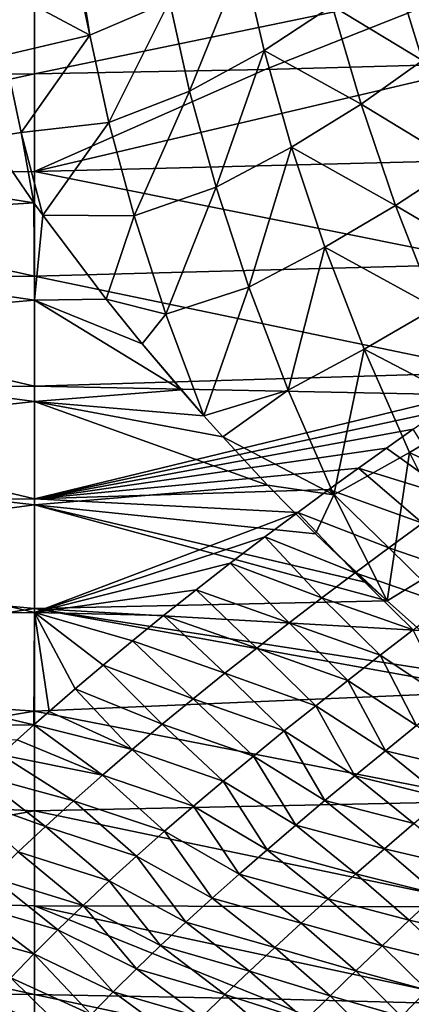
# Model space of a CAD drawing. Header units: metres. Extents: x -109 to 109, y -67 to 73.
# Tile 224 of 253: x 60.59 to 66.23, y -6.79 to 7.43. Entities that reach past the tile are written whole.
import ezdxf

# ---------------------------------------------------------------- set-up
doc = ezdxf.new("R2010")
doc.units = ezdxf.units.M
doc.layers.add('solid_508035_K244200000C76', color=7, linetype='CONTINUOUS')

msp = doc.modelspace()

# ---------------------------------------------------------------- linework, layer by layer
at = {"layer": 'solid_508035_K244200000C76'}
for points in [[(60.215309, 7.946935, -8.552118), (61.355671, 8.34289, -8.60598), (61.595345, 7.206249, -9.455384)], [(61.355671, 8.34289, -8.60598), (61.413639, 8.366458, -8.61257), (61.595345, 7.206249, -9.455384)], [(61.595345, 7.206249, -9.455384), (61.413639, 8.366458, -8.61257), (62.744209, 7.698425, -9.660463)], [(63.036392, 6.396004, -10.36611), (62.744209, 7.698425, -9.660463), (63.80397, 8.307464, -10.008167)], [(63.036392, 6.396004, -10.36611), (63.80397, 8.307464, -10.008167), (64.113144, 6.984331, -10.695881)], [(65.090393, 7.62776, -11.192497), (64.113144, 6.984331, -10.695881), (63.80397, 8.307464, -10.008167)], [(65.944534, 8.305852, -11.845408), (66.396629, 6.840789, -12.372779), (65.090393, 7.62776, -11.192497)], [(65.944534, 8.305852, -11.845408), (66.910172, 8.175678, -12.945161), (66.396629, 6.840789, -12.372779)], [(67.445389, 8.026327, 8.722129), (60.799244, 6.646678, 9.49244), (64.126518, 6.710084, 9.582994)], [(67.445389, 8.026327, 8.722129), (60.799244, 7.859482, 8.515473), (60.799244, 6.646678, 9.49244)], [(67.445389, 8.026327, 8.722129), (64.126518, 6.710084, 9.582994), (67.445389, 6.798695, 9.709542)], [(60.799244, 7.859482, 8.515473), (54.161694, 7.869631, 8.385637), (54.161694, 6.596129, 9.420249)], [(60.799244, 7.859482, 8.515473), (54.161694, 6.596129, 9.420249), (60.799244, 6.646678, 9.49244)], [(60.372509, 6.918255, -9.343268), (60.215309, 7.946935, -8.552118), (61.595345, 7.206249, -9.455384)], [(61.871098, 5.943659, -10.178192), (61.595345, 7.206249, -9.455384), (62.744209, 7.698425, -9.660463)], [(61.871098, 5.943659, -10.178192), (62.744209, 7.698425, -9.660463), (63.036392, 6.396004, -10.36611)], [(65.090393, 7.62776, -11.192497), (65.50769, 6.20701, -11.7218), (64.113144, 6.984331, -10.695881)], [(66.396629, 6.840789, -12.372779), (65.50769, 6.20701, -11.7218), (65.090393, 7.62776, -11.192497)], [(60.607719, 5.801299, -10.040759), (60.372509, 6.918255, -9.343268), (61.595345, 7.206249, -9.455384)], [(60.607719, 5.801299, -10.040759), (61.595345, 7.206249, -9.455384), (61.871098, 5.943659, -10.178192)], [(63.417824, 5.012753, -10.931798), (63.036392, 6.396004, -10.36611), (64.113144, 6.984331, -10.695881)], [(63.417824, 5.012753, -10.931798), (64.113144, 6.984331, -10.695881), (64.507004, 5.590264, -11.238173)], [(65.50769, 6.20701, -11.7218), (64.507004, 5.590264, -11.238173), (64.113144, 6.984331, -10.695881)], [(60.607719, 5.801299, -10.040759), (60.141708, 5.728292, -10.054204), (60.372509, 6.918255, -9.343268)], [(66.396629, 6.840789, -12.372779), (66.92421, 5.347838, -12.738981), (65.50769, 6.20701, -11.7218)], [(60.799244, 5.238907, 10.336276), (67.445389, 5.402916, 10.550164), (67.445389, 6.798695, 9.709542)], [(64.126518, 6.710084, 9.582994), (60.799244, 5.238907, 10.336276), (67.445389, 6.798695, 9.709542)], [(64.126518, 6.710084, 9.582994), (60.799244, 6.646678, 9.49244), (60.799244, 5.238907, 10.336276)], [(60.799244, 6.646678, 9.49244), (54.161694, 6.596129, 9.420249), (54.161694, 5.188349, 10.263091)], [(60.799244, 6.646678, 9.49244), (54.161694, 5.188349, 10.263091), (60.799244, 5.238907, 10.336276)], [(62.236366, 4.594199, -10.770695), (61.871098, 5.943659, -10.178192), (63.036392, 6.396004, -10.36611)], [(62.236366, 4.594199, -10.770695), (63.036392, 6.396004, -10.36611), (63.417824, 5.012753, -10.931798)], [(65.50769, 6.20701, -11.7218), (66.005409, 4.747212, -12.098112), (64.507004, 5.590264, -11.238173)], [(66.92421, 5.347838, -12.738981), (66.005409, 4.747212, -12.098112), (65.50769, 6.20701, -11.7218)], [(60.607719, 5.801299, -10.040759), (61.871098, 5.943659, -10.178192), (60.917408, 4.606345, -10.636716)], [(62.236366, 4.594199, -10.770695), (60.917408, 4.606345, -10.636716), (61.871098, 5.943659, -10.178192)], [(60.790268, 4.783675, -10.554416), (54.161694, 4.358681, -10.641988), (54.161694, 5.828828, -9.913363)], [(60.141708, 5.728292, -10.054204), (60.790268, 4.783675, -10.554416), (54.161694, 5.828828, -9.913363)], [(60.607719, 5.801299, -10.040759), (60.790268, 4.783675, -10.554416), (60.141708, 5.728292, -10.054204)], [(60.607719, 5.801299, -10.040759), (60.917408, 4.606345, -10.636716), (60.790268, 4.783675, -10.554416)], [(63.890747, 3.568434, -11.3526), (63.417824, 5.012753, -10.931798), (64.507004, 5.590264, -11.238173)], [(63.890747, 3.568434, -11.3526), (64.507004, 5.590264, -11.238173), (64.986763, 4.145965, -11.632791)], [(66.005409, 4.747212, -12.098112), (64.986763, 4.145965, -11.632791), (64.507004, 5.590264, -11.238173)], [(60.799244, 5.238907, 10.336276), (67.445389, 3.905045, 11.191429), (67.445389, 5.402916, 10.550164)], [(66.92421, 5.347838, -12.738981), (67.525284, 3.848511, -12.949598), (66.005409, 4.747212, -12.098112)], [(60.799244, 5.238907, 10.336276), (54.161694, 5.188349, 10.263091), (60.799244, 3.726039, 10.972756)], [(60.799244, 3.726039, 10.972756), (54.161694, 5.188349, 10.263091), (54.161694, 3.674949, 10.897007)], [(60.799244, 5.238907, 10.336276), (60.799244, 3.726039, 10.972756), (67.445389, 3.905045, 11.191429)], [(62.693546, 3.175586, -11.225961), (62.236366, 4.594199, -10.770695), (63.417824, 5.012753, -10.931798)], [(62.693546, 3.175586, -11.225961), (63.417824, 5.012753, -10.931798), (63.890747, 3.568434, -11.3526)], [(60.790268, 4.783675, -10.554416), (60.799244, 3.377744, -11.084927), (54.161694, 4.358681, -10.641988)], [(60.917408, 4.606345, -10.636716), (60.799244, 3.377744, -11.084927), (60.790268, 4.783675, -10.554416)], [(66.005409, 4.747212, -12.098112), (66.582962, 3.268422, -12.324152), (64.986763, 4.145965, -11.632791)], [(67.525284, 3.848511, -12.949598), (66.582962, 3.268422, -12.324152), (66.005409, 4.747212, -12.098112)], [(60.917408, 4.606345, -10.636716), (61.83445, 3.391303, -11.11178), (60.799244, 3.377744, -11.084927)], [(62.236366, 4.594199, -10.770695), (61.83445, 3.391303, -11.11178), (60.917408, 4.606345, -10.636716)], [(62.693546, 3.175586, -11.225961), (61.83445, 3.391303, -11.11178), (62.236366, 4.594199, -10.770695)], [(60.799244, 3.377744, -11.084927), (54.161694, 2.799803, -11.153973), (54.161694, 4.358681, -10.641988)], [(64.456871, 2.081403, -11.626252), (63.890747, 3.568434, -11.3526), (64.986763, 4.145965, -11.632791)], [(64.456871, 2.081403, -11.626252), (64.986763, 4.145965, -11.632791), (65.553085, 2.670446, -11.879815)], [(66.582962, 3.268422, -12.324152), (65.553085, 2.670446, -11.879815), (64.986763, 4.145965, -11.632791)], [(60.799244, 3.726039, 10.972756), (67.451569, 2.338423, 11.620544), (67.445389, 3.905045, 11.191429)], [(60.799244, 3.726039, 10.972756), (54.161694, 3.674949, 10.897007), (60.799244, 2.138423, 11.389113)], [(60.799244, 3.726039, 10.972756), (60.799244, 2.138423, 11.389113), (67.451569, 2.338423, 11.620544)], [(60.799244, 2.138423, 11.389113), (54.161694, 3.674949, 10.897007), (54.161694, 2.086737, 11.309091)], [(62.693546, 3.175586, -11.225961), (63.890747, 3.568434, -11.3526), (63.242874, 1.707059, -11.539409)], [(64.456871, 2.081403, -11.626252), (63.242874, 1.707059, -11.539409), (63.890747, 3.568434, -11.3526)], [(60.799244, 3.377744, -11.084927), (60.799244, 1.917739, -11.428343), (54.161694, 2.799803, -11.153973)], [(61.83445, 3.391303, -11.11178), (62.352764, 2.748171, -11.304986), (60.799244, 3.377744, -11.084927)], [(62.91251, 2.084605, -11.46523), (60.799244, 1.917739, -11.428343), (60.799244, 3.377744, -11.084927)], [(62.352764, 2.748171, -11.304986), (62.91251, 2.084605, -11.46523), (60.799244, 3.377744, -11.084927)], [(62.693546, 3.175586, -11.225961), (62.352764, 2.748171, -11.304986), (61.83445, 3.391303, -11.11178)], [(62.693546, 3.175586, -11.225961), (63.242874, 1.707059, -11.539409), (62.352764, 2.748171, -11.304986)], [(66.582962, 3.268422, -12.324152), (67.238693, 1.788708, -12.403267), (65.553085, 2.670446, -11.879815)], [(60.799244, 1.917739, -11.428343), (54.161694, 1.183929, -11.438894), (54.161694, 2.799803, -11.153973)], [(62.352764, 2.748171, -11.304986), (63.242874, 1.707059, -11.539409), (62.91251, 2.084605, -11.46523)], [(65.117752, 0.5664, -11.752751), (64.456871, 2.081403, -11.626252), (65.553085, 2.670446, -11.879815)], [(65.117752, 0.5664, -11.752751), (65.553085, 2.670446, -11.879815), (66.205971, 1.179922, -11.98074)], [(67.238693, 1.788708, -12.403267), (66.205971, 1.179922, -11.98074), (65.553085, 2.670446, -11.879815)], [(60.799244, 2.138423, 11.389113), (66.975273, 2.012708, 11.656096), (67.451569, 2.338423, 11.620544)], [(60.799244, 2.138423, 11.389113), (54.161694, 2.086737, 11.309091), (60.799244, 0.507909, 11.576994)], [(60.799244, 2.138423, 11.389113), (60.799244, 0.507909, 11.576994), (66.975273, 2.012708, 11.656096)], [(60.799244, 0.507909, 11.576994), (54.161694, 2.086737, 11.309091), (54.161694, 0.456046, 11.490954)], [(62.91251, 2.084605, -11.46523), (63.242874, 1.707059, -11.539409), (60.799244, 1.917739, -11.428343)], [(60.799244, 0.507909, 11.576994), (66.626045, 1.771391, 11.677322), (66.975273, 2.012708, 11.656096)], [(64.456871, 2.081403, -11.626252), (63.514927, 1.403792, -11.590324), (63.242874, 1.707059, -11.539409)], [(65.117752, 0.5664, -11.752751), (63.514927, 1.403792, -11.590324), (64.456871, 2.081403, -11.626252)], [(60.799244, 1.917739, -11.428343), (60.799244, 0.425609, -11.580311), (54.161694, 1.183929, -11.438894)], [(64.161369, 0.709614, -11.678528), (60.799244, 0.425609, -11.580311), (60.799244, 1.917739, -11.428343)], [(63.514927, 1.403792, -11.590324), (64.161369, 0.709614, -11.678528), (60.799244, 1.917739, -11.428343)], [(63.242874, 1.707059, -11.539409), (63.514927, 1.403792, -11.590324), (60.799244, 1.917739, -11.428343)], [(60.799244, 0.507909, 11.576994), (66.259254, 1.515029, 11.695151), (66.626045, 1.771391, 11.677322)], [(67.238693, 1.788708, -12.403267), (67.976913, 0.32473, -12.342897), (66.205971, 1.179922, -11.98074)], [(60.799244, 0.507909, 11.576994), (65.874268, 1.243104, 11.708714), (66.259254, 1.515029, 11.695151)], [(66.889473, 0.515783, 11.934808), (66.259254, 1.515029, 11.695151), (65.874268, 1.243104, 11.708714)], [(65.117752, 0.5664, -11.752751), (64.161369, 0.709614, -11.678528), (63.514927, 1.403792, -11.590324)], [(60.799244, 0.425609, -11.580311), (54.161694, -0.456046, -11.490954), (54.161694, 1.183929, -11.438894)], [(60.799244, 0.507909, 11.576994), (65.469925, 0.954044, 11.717107), (65.874268, 1.243104, 11.708714)], [(65.117752, 0.5664, -11.752751), (66.205971, 1.179922, -11.98074), (65.882721, -0.96505, -11.735303)], [(66.889473, 0.515783, 11.934808), (65.874268, 1.243104, 11.708714), (65.469925, 0.954044, 11.717107)], [(66.205971, 1.179922, -11.98074), (66.952667, -0.311533, -11.940729), (65.882721, -0.96505, -11.735303)], [(67.976913, 0.32473, -12.342897), (66.952667, -0.311533, -11.940729), (66.205971, 1.179922, -11.98074)], [(60.799244, 0.507909, 11.576994), (65.043015, 0.644287, 11.719221), (65.469925, 0.954044, 11.717107)], [(66.396492, 0.159614, 11.919754), (65.469925, 0.954044, 11.717107), (65.043015, 0.644287, 11.719221)], [(66.396492, 0.159614, 11.919754), (66.889473, 0.515783, 11.934808), (65.469925, 0.954044, 11.717107)], [(64.161369, 0.709614, -11.678528), (64.852745, 0.007134, -11.7287), (60.799244, 0.425609, -11.580311)], [(60.799244, 0.507909, 11.576994), (64.59446, 0.314733, 11.713552), (65.043015, 0.644287, 11.719221)], [(65.117752, 0.5664, -11.752751), (64.852745, 0.007134, -11.7287), (64.161369, 0.709614, -11.678528)], [(65.907715, -0.198163, 11.895173), (65.043015, 0.644287, 11.719221), (64.59446, 0.314733, 11.713552)], [(65.907715, -0.198163, 11.895173), (66.396492, 0.159614, 11.919754), (65.043015, 0.644287, 11.719221)], [(60.799244, 0.507909, 11.576994), (54.161694, 0.456046, 11.490954), (60.799244, -1.132795, 11.532629)], [(60.799244, -1.132795, 11.532629), (54.161694, 0.456046, 11.490954), (54.161694, -1.183929, 11.438894)], [(60.799244, 0.507909, 11.576994), (60.799244, -1.132795, 11.532629), (64.59446, 0.314733, 11.713552)], [(65.117752, 0.5664, -11.752751), (65.882721, -0.96505, -11.735303), (64.852745, 0.007134, -11.7287)], [(60.799244, 0.425609, -11.580311), (60.799244, -1.073651, -11.538285), (54.161694, -0.456046, -11.490954)], [(65.882721, -0.96505, -11.735303), (60.799244, -1.073651, -11.538285), (60.799244, 0.425609, -11.580311)], [(65.588341, -0.696076, -11.740657), (65.882721, -0.96505, -11.735303), (60.799244, 0.425609, -11.580311)], [(64.852745, 0.007134, -11.7287), (65.588341, -0.696076, -11.740657), (60.799244, 0.425609, -11.580311)], [(60.799244, -1.132795, 11.532629), (64.122505, -0.039185, 11.698449), (64.59446, 0.314733, 11.713552)], [(65.423546, -0.557507, 11.860848), (64.59446, 0.314733, 11.713552), (64.122505, -0.039185, 11.698449)], [(65.423546, -0.557507, 11.860848), (65.907715, -0.198163, 11.895173), (64.59446, 0.314733, 11.713552)], [(67.226082, -0.651397, 12.301883), (66.396492, 0.159614, 11.919754), (65.907715, -0.198163, 11.895173)], [(64.852745, 0.007134, -11.7287), (65.882721, -0.96505, -11.735303), (65.588341, -0.696076, -11.740657)], [(60.799244, -1.132795, 11.532629), (63.621395, -0.421006, 11.671445), (64.122505, -0.039185, 11.698449)], [(64.944412, -0.918366, 11.816538), (64.122505, -0.039185, 11.698449), (63.621395, -0.421006, 11.671445)], [(64.944412, -0.918366, 11.816538), (65.423546, -0.557507, 11.860848), (64.122505, -0.039185, 11.698449)], [(66.740517, -1.016573, 12.250011), (65.907715, -0.198163, 11.895173), (65.423546, -0.557507, 11.860848)], [(66.740517, -1.016573, 12.250011), (67.226082, -0.651397, 12.301883), (65.907715, -0.198163, 11.895173)], [(60.799244, -1.132795, 11.532629), (63.130642, -0.802203, 11.633309), (63.621395, -0.421006, 11.671445)], [(64.470802, -1.280679, 11.761977), (63.621395, -0.421006, 11.671445), (63.130642, -0.802203, 11.633309)], [(64.470802, -1.280679, 11.761977), (64.944412, -0.918366, 11.816538), (63.621395, -0.421006, 11.671445)], [(66.952667, -0.311533, -11.940729), (66.364929, -1.389769, -11.715875), (65.882721, -0.96505, -11.735303)], [(60.799244, -1.073651, -11.538285), (54.161694, -2.086737, -11.309091), (54.161694, -0.456046, -11.490954)], [(66.260201, -1.381865, 12.188048), (65.423546, -0.557507, 11.860848), (64.944412, -0.918366, 11.816538)], [(66.260201, -1.381865, 12.188048), (66.740517, -1.016573, 12.250011), (65.423546, -0.557507, 11.860848)], [(60.799244, -1.132795, 11.532629), (62.660973, -1.175416, 11.585041), (63.130642, -0.802203, 11.633309)], [(64.003235, -1.644376, 11.696878), (63.130642, -0.802203, 11.633309), (62.660973, -1.175416, 11.585041)], [(64.003235, -1.644376, 11.696878), (64.470802, -1.280679, 11.761977), (63.130642, -0.802203, 11.633309)], [(65.882721, -0.96505, -11.735303), (66.364929, -1.389769, -11.715875), (60.799244, -1.073651, -11.538285)], [(65.785629, -1.747148, 12.115822), (64.944412, -0.918366, 11.816538), (64.470802, -1.280679, 11.761977)], [(65.785629, -1.747148, 12.115822), (66.260201, -1.381865, 12.188048), (64.944412, -0.918366, 11.816538)], [(60.799244, -1.073651, -11.538285), (60.799244, -2.554926, -11.302969), (54.161694, -2.086737, -11.309091)], [(60.799244, -1.132795, 11.532629), (54.161694, -1.183929, 11.438894), (60.790932, -2.753988, 11.255896)], [(60.799244, -1.132795, 11.532629), (60.790932, -2.753988, 11.255896), (61.009693, -2.559994, 11.307644)], [(67.444168, -2.27088, -11.633531), (60.799244, -2.554926, -11.302969), (60.799244, -1.073651, -11.538285)], [(67.174133, -2.05955, -11.658356), (67.444168, -2.27088, -11.633531), (60.799244, -1.073651, -11.538285)], [(66.364929, -1.389769, -11.715875), (67.174133, -2.05955, -11.658356), (60.799244, -1.073651, -11.538285)], [(60.799244, -1.132795, 11.532629), (62.210857, -1.54059, 11.527118), (62.660973, -1.175416, 11.585041)], [(60.799244, -1.132795, 11.532629), (61.787514, -1.891882, 11.461238), (62.210857, -1.54059, 11.527118)], [(60.799244, -1.132795, 11.532629), (61.387749, -2.231523, 11.387873), (61.787514, -1.891882, 11.461238)], [(60.799244, -1.132795, 11.532629), (61.009693, -2.559994, 11.307644), (61.387749, -2.231523, 11.387873)], [(60.790932, -2.753988, 11.255896), (54.161694, -1.183929, 11.438894), (54.161694, -2.799803, 11.153973)], [(63.54229, -2.009379, 11.620928), (62.660973, -1.175416, 11.585041), (62.210857, -1.54059, 11.527118)], [(63.54229, -2.009379, 11.620928), (64.003235, -1.644376, 11.696878), (62.660973, -1.175416, 11.585041)], [(65.317307, -2.112286, 12.033143), (64.470802, -1.280679, 11.761977), (64.003235, -1.644376, 11.696878)], [(65.317307, -2.112286, 12.033143), (65.785629, -1.747148, 12.115822), (64.470802, -1.280679, 11.761977)], [(66.759972, -2.397743, 12.627621), (66.260201, -1.381865, 12.188048), (65.785629, -1.747148, 12.115822)], [(63.088608, -2.37559, 11.533784), (62.210857, -1.54059, 11.527118), (61.787514, -1.891882, 11.461238)], [(63.088608, -2.37559, 11.533784), (63.54229, -2.009379, 11.620928), (62.210857, -1.54059, 11.527118)], [(64.855812, -2.47713, 11.939815), (64.003235, -1.644376, 11.696878), (63.54229, -2.009379, 11.620928)], [(64.855812, -2.47713, 11.939815), (65.317307, -2.112286, 12.033143), (64.003235, -1.644376, 11.696878)], [(66.305817, -2.763035, 12.524247), (65.785629, -1.747148, 12.115822), (65.317307, -2.112286, 12.033143)], [(66.305817, -2.763035, 12.524247), (66.759972, -2.397743, 12.627621), (65.785629, -1.747148, 12.115822)], [(62.64291, -2.74289, 11.435081), (61.787514, -1.891882, 11.461238), (61.387749, -2.231523, 11.387873)], [(62.64291, -2.74289, 11.435081), (63.088608, -2.37559, 11.533784), (61.787514, -1.891882, 11.461238)], [(60.799244, -2.554926, -11.302969), (54.161694, -3.674949, -10.897007), (54.161694, -2.086737, -11.309091)], [(64.401764, -2.841514, 11.83562), (63.54229, -2.009379, 11.620928), (63.088608, -2.37559, 11.533784)], [(64.401764, -2.841514, 11.83562), (64.855812, -2.47713, 11.939815), (63.54229, -2.009379, 11.620928)], [(65.858658, -3.12659, 12.410508), (65.317307, -2.112286, 12.033143), (64.855812, -2.47713, 11.939815)], [(65.858658, -3.12659, 12.410508), (66.305817, -2.763035, 12.524247), (65.317307, -2.112286, 12.033143)], [(67.444168, -2.27088, -11.633531), (67.445389, -3.85566, -11.208539), (60.799244, -2.554926, -11.302969)], [(62.20599, -3.111139, 11.324424), (61.387749, -2.231523, 11.387873), (61.009693, -2.559994, 11.307644)], [(62.20599, -3.111139, 11.324424), (62.64291, -2.74289, 11.435081), (61.387749, -2.231523, 11.387873)], [(63.955875, -3.205247, 11.720334), (63.088608, -2.37559, 11.533784), (62.64291, -2.74289, 11.435081)], [(63.955875, -3.205247, 11.720334), (64.401764, -2.841514, 11.83562), (63.088608, -2.37559, 11.533784)], [(60.799244, -2.554926, -11.302969), (60.799244, -3.9934, -10.878304), (54.161694, -3.674949, -10.897007)], [(67.445389, -3.85566, -11.208539), (60.799244, -3.9934, -10.878304), (60.799244, -2.554926, -11.302969)], [(65.419106, -3.488181, 12.286297), (64.855812, -2.47713, 11.939815), (64.401764, -2.841514, 11.83562)], [(65.419106, -3.488181, 12.286297), (65.858658, -3.12659, 12.410508), (64.855812, -2.47713, 11.939815)], [(62.20599, -3.111139, 11.324424), (61.009693, -2.559994, 11.307644), (60.790932, -2.753988, 11.255896)], [(60.549488, -2.971506, 11.193932), (60.790932, -2.753988, 11.255896), (54.161694, -2.799803, 11.153973)], [(61.778732, -3.480167, 11.201391), (60.790932, -2.753988, 11.255896), (60.549488, -2.971506, 11.193932)], [(61.778732, -3.480167, 11.201391), (62.20599, -3.111139, 11.324424), (60.790932, -2.753988, 11.255896)], [(63.518902, -3.568125, 11.593723), (62.64291, -2.74289, 11.435081), (62.20599, -3.111139, 11.324424)], [(63.518902, -3.568125, 11.593723), (63.955875, -3.205247, 11.720334), (62.64291, -2.74289, 11.435081)], [(64.987823, -3.84755, 12.151507), (64.401764, -2.841514, 11.83562), (63.955875, -3.205247, 11.720334)], [(64.987823, -3.84755, 12.151507), (65.419106, -3.488181, 12.286297), (64.401764, -2.841514, 11.83562)], [(67.137573, -3.431958, 13.174232), (66.305817, -2.763035, 12.524247), (65.858658, -3.12659, 12.410508)], [(61.778732, -3.480167, 11.201391), (60.549488, -2.971506, 11.193932), (60.316963, -3.184347, 11.129185)], [(63.091709, -3.929887, 11.455544), (62.20599, -3.111139, 11.324424), (61.778732, -3.480167, 11.201391)], [(63.091709, -3.929887, 11.455544), (63.518902, -3.568125, 11.593723), (62.20599, -3.111139, 11.324424)], [(66.699234, -3.805697, 13.038284), (65.858658, -3.12659, 12.410508), (65.419106, -3.488181, 12.286297)], [(66.699234, -3.805697, 13.038284), (67.137573, -3.431958, 13.174232), (65.858658, -3.12659, 12.410508)], [(61.362167, -3.849766, 11.065549), (60.316963, -3.184347, 11.129185), (59.999569, -3.481507, 11.031849)], [(61.362167, -3.849766, 11.065549), (61.778732, -3.480167, 11.201391), (60.316963, -3.184347, 11.129185)], [(64.565544, -4.204431, 12.006043), (63.955875, -3.205247, 11.720334), (63.518902, -3.568125, 11.593723)], [(64.565544, -4.204431, 12.006043), (64.987823, -3.84755, 12.151507), (63.955875, -3.205247, 11.720334)], [(60.957329, -4.219632, 10.916453), (59.999569, -3.481507, 11.031849), (59.699974, -3.769131, 10.929708)], [(60.957329, -4.219632, 10.916453), (61.362167, -3.849766, 11.065549), (59.999569, -3.481507, 11.031849)], [(62.675228, -4.290306, 11.305546), (61.778732, -3.480167, 11.201391), (61.362167, -3.849766, 11.065549)], [(62.675228, -4.290306, 11.305546), (63.091709, -3.929887, 11.455544), (61.778732, -3.480167, 11.201391)], [(66.268936, -4.176116, 12.891687), (65.419106, -3.488181, 12.286297), (64.987823, -3.84755, 12.151507)], [(66.268936, -4.176116, 12.891687), (66.699234, -3.805697, 13.038284), (65.419106, -3.488181, 12.286297)], [(60.799244, -3.9934, -10.878304), (54.161694, -5.188349, -10.263091), (54.161694, -3.674949, -10.897007)], [(64.153069, -4.558499, 11.849815), (63.518902, -3.568125, 11.593723), (63.091709, -3.929887, 11.455544)], [(64.153069, -4.558499, 11.849815), (64.565544, -4.204431, 12.006043), (63.518902, -3.568125, 11.593723)], [(60.565273, -4.589386, 10.753654), (60.957329, -4.219632, 10.916453), (59.699974, -3.769131, 10.929708)], [(67.445389, -3.85566, -11.208539), (67.445389, -5.379644, -10.56205), (60.799244, -3.9934, -10.878304)], [(62.270428, -4.649227, 11.143456), (61.362167, -3.849766, 11.065549), (60.957329, -4.219632, 10.916453)], [(62.270428, -4.649227, 11.143456), (62.675228, -4.290306, 11.305546), (61.362167, -3.849766, 11.065549)], [(63.751286, -4.909433, 11.682752), (63.091709, -3.929887, 11.455544), (62.675228, -4.290306, 11.305546)], [(63.751286, -4.909433, 11.682752), (64.153069, -4.558499, 11.849815), (63.091709, -3.929887, 11.455544)], [(65.847351, -4.542885, 12.734426), (64.987823, -3.84755, 12.151507), (64.565544, -4.204431, 12.006043)], [(65.847351, -4.542885, 12.734426), (66.268936, -4.176116, 12.891687), (64.987823, -3.84755, 12.151507)], [(60.799244, -3.9934, -10.878304), (60.799244, -5.364976, -10.271406), (54.161694, -5.188349, -10.263091)], [(67.445389, -5.379644, -10.56205), (60.799244, -5.364976, -10.271406), (60.799244, -3.9934, -10.878304)], [(61.8783, -5.006335, 10.969021), (60.957329, -4.219632, 10.916453), (60.565273, -4.589386, 10.753654)], [(61.8783, -5.006335, 10.969021), (62.270428, -4.649227, 11.143456), (60.957329, -4.219632, 10.916453)], [(65.435211, -4.905665, 12.566509), (64.565544, -4.204431, 12.006043), (64.153069, -4.558499, 11.849815)], [(65.435211, -4.905665, 12.566509), (65.847351, -4.542885, 12.734426), (64.565544, -4.204431, 12.006043)], [(67.018364, -4.817806, 13.657917), (66.268936, -4.176116, 12.891687), (65.847351, -4.542885, 12.734426)], [(63.361023, -5.257156, 11.504744), (62.675228, -4.290306, 11.305546), (62.270428, -4.649227, 11.143456)], [(63.361023, -5.257156, 11.504744), (63.751286, -4.909433, 11.682752), (62.675228, -4.290306, 11.305546)], [(66.605972, -5.198516, 13.479633), (65.847351, -4.542885, 12.734426), (65.435211, -4.905665, 12.566509)], [(66.605972, -5.198516, 13.479633), (67.018364, -4.817806, 13.657917), (65.847351, -4.542885, 12.734426)], [(61.499939, -5.361183, 10.782012), (60.565273, -4.589386, 10.753654), (60.187176, -4.958602, 10.576694)], [(61.499939, -5.361183, 10.782012), (61.8783, -5.006335, 10.969021), (60.565273, -4.589386, 10.753654)], [(62.983135, -5.601447, 11.315707), (62.270428, -4.649227, 11.143456), (61.8783, -5.006335, 10.969021)], [(62.983135, -5.601447, 11.315707), (63.361023, -5.257156, 11.504744), (62.270428, -4.649227, 11.143456)], [(65.03334, -5.264047, 12.387971), (64.153069, -4.558499, 11.849815), (63.751286, -4.909433, 11.682752)], [(65.03334, -5.264047, 12.387971), (65.435211, -4.905665, 12.566509), (64.153069, -4.558499, 11.849815)], [(61.136566, -5.713274, 10.582235), (60.187176, -4.958602, 10.576694), (59.824337, -5.326794, 10.385121)], [(61.136566, -5.713274, 10.582235), (61.499939, -5.361183, 10.782012), (60.187176, -4.958602, 10.576694)], [(64.642616, -5.617636, 12.198876), (63.751286, -4.909433, 11.682752), (63.361023, -5.257156, 11.504744)], [(64.642616, -5.617636, 12.198876), (65.03334, -5.264047, 12.387971), (63.751286, -4.909433, 11.682752)], [(66.203423, -5.573975, 13.29045), (65.435211, -4.905665, 12.566509), (65.03334, -5.264047, 12.387971)], [(66.203423, -5.573975, 13.29045), (66.605972, -5.198516, 13.479633), (65.435211, -4.905665, 12.566509)], [(62.618607, -5.941874, 11.115617), (61.8783, -5.006335, 10.969021), (61.499939, -5.361183, 10.782012)], [(62.618607, -5.941874, 11.115617), (62.983135, -5.601447, 11.315707), (61.8783, -5.006335, 10.969021)], [(60.799244, -6.646678, -9.49244), (54.161694, -6.596129, -9.420249), (54.161694, -5.188349, -10.263091)], [(60.799244, -5.364976, -10.271406), (60.799244, -6.646678, -9.49244), (54.161694, -5.188349, -10.263091)], [(64.263763, -5.966406, 11.999248), (63.361023, -5.257156, 11.504744), (62.983135, -5.601447, 11.315707)], [(64.263763, -5.966406, 11.999248), (64.642616, -5.617636, 12.198876), (63.361023, -5.257156, 11.504744)], [(67.239159, -5.804764, 14.365656), (66.605972, -5.198516, 13.479633), (66.203423, -5.573975, 13.29045)], [(60.789513, -6.062087, 10.369522), (59.824337, -5.326794, 10.385121), (59.478199, -5.693419, 10.178487)], [(60.789513, -6.062087, 10.369522), (61.136566, -5.713274, 10.582235), (59.824337, -5.326794, 10.385121)], [(60.799244, -5.364976, -10.271406), (64.126518, -6.710084, -9.582994), (60.799244, -6.646678, -9.49244)], [(60.799244, -5.364976, -10.271406), (67.445389, -6.798695, -9.709542), (64.126518, -6.710084, -9.582994)], [(67.445389, -5.379644, -10.56205), (67.445389, -6.798695, -9.709542), (60.799244, -5.364976, -10.271406)], [(62.268543, -6.27792, 10.90451), (61.499939, -5.361183, 10.782012), (61.136566, -5.713274, 10.582235)], [(62.268543, -6.27792, 10.90451), (62.618607, -5.941874, 11.115617), (61.499939, -5.361183, 10.782012)], [(65.811539, -5.943692, 13.090502), (65.03334, -5.264047, 12.387971), (64.642616, -5.617636, 12.198876)], [(65.811539, -5.943692, 13.090502), (66.203423, -5.573975, 13.29045), (65.03334, -5.264047, 12.387971)], [(63.897583, -6.310163, 11.789142), (62.983135, -5.601447, 11.315707), (62.618607, -5.941874, 11.115617)], [(63.897583, -6.310163, 11.789142), (64.263763, -5.966406, 11.999248), (62.983135, -5.601447, 11.315707)], [(65.431198, -6.307209, 12.879964), (64.642616, -5.617636, 12.198876), (64.263763, -5.966406, 11.999248)], [(65.431198, -6.307209, 12.879964), (65.811539, -5.943692, 13.090502), (64.642616, -5.617636, 12.198876)], [(66.845856, -6.198961, 14.156901), (66.203423, -5.573975, 13.29045), (65.811539, -5.943692, 13.090502)], [(66.845856, -6.198961, 14.156901), (67.239159, -5.804764, 14.365656), (66.203423, -5.573975, 13.29045)], [(60.460239, -6.40706, 10.143747), (60.789513, -6.062087, 10.369522), (59.478199, -5.693419, 10.178487)], [(61.934139, -6.609076, 10.682471), (61.136566, -5.713274, 10.582235), (60.789513, -6.062087, 10.369522)], [(61.934139, -6.609076, 10.682471), (62.268543, -6.27792, 10.90451), (61.136566, -5.713274, 10.582235)], [(63.54501, -6.648438, 11.568707), (62.618607, -5.941874, 11.115617), (62.268543, -6.27792, 10.90451)], [(63.54501, -6.648438, 11.568707), (63.897583, -6.310163, 11.789142), (62.618607, -5.941874, 11.115617)], [(65.063042, -6.664539, 12.65896), (64.263763, -5.966406, 11.999248), (63.897583, -6.310163, 11.789142)], [(65.063042, -6.664539, 12.65896), (65.431198, -6.307209, 12.879964), (64.263763, -5.966406, 11.999248)], [(66.463547, -6.586351, 13.936975), (65.811539, -5.943692, 13.090502), (65.431198, -6.307209, 12.879964)], [(66.463547, -6.586351, 13.936975), (66.845856, -6.198961, 14.156901), (65.811539, -5.943692, 13.090502)], [(61.61668, -6.934821, 10.449638), (60.789513, -6.062087, 10.369522), (60.460239, -6.40706, 10.143747)], [(61.61668, -6.934821, 10.449638), (61.934139, -6.609076, 10.682471), (60.789513, -6.062087, 10.369522)], [(63.207134, -6.980659, 11.338181), (62.268543, -6.27792, 10.90451), (61.934139, -6.609076, 10.682471)], [(63.207134, -6.980659, 11.338181), (63.54501, -6.648438, 11.568707), (62.268543, -6.27792, 10.90451)], [(64.707794, -7.015497, 12.427664), (63.897583, -6.310163, 11.789142), (63.54501, -6.648438, 11.568707)], [(64.707794, -7.015497, 12.427664), (65.063042, -6.664539, 12.65896), (63.897583, -6.310163, 11.789142)], [(66.093094, -6.966427, 13.706133), (65.431198, -6.307209, 12.879964), (65.063042, -6.664539, 12.65896)], [(66.093094, -6.966427, 13.706133), (66.463547, -6.586351, 13.936975), (65.431198, -6.307209, 12.879964)], [(61.317558, -7.254629, 10.206226), (60.460239, -6.40706, 10.143747), (60.15033, -6.747591, 9.904838)], [(61.317558, -7.254629, 10.206226), (61.61668, -6.934821, 10.449638), (60.460239, -6.40706, 10.143747)], [(60.799244, -7.921148, -8.458141), (54.161694, -7.869631, -8.385637), (54.161694, -6.596129, -9.420249)], [(60.799244, -6.646678, -9.49244), (60.799244, -7.921148, -8.458141), (54.161694, -6.596129, -9.420249)], [(67.445389, -8.066011, -8.685443), (60.799244, -7.921148, -8.458141), (60.799244, -6.646678, -9.49244)], [(64.126518, -6.710084, -9.582994), (67.445389, -8.066011, -8.685443), (60.799244, -6.646678, -9.49244)], [(62.885098, -7.306292, 11.097867), (61.934139, -6.609076, 10.682471), (61.61668, -6.934821, 10.449638)], [(62.885098, -7.306292, 11.097867), (63.207134, -6.980659, 11.338181), (61.934139, -6.609076, 10.682471)], [(64.366371, -7.359576, 12.186362), (63.54501, -6.648438, 11.568707), (63.207134, -6.980659, 11.338181)], [(64.366371, -7.359576, 12.186362), (64.707794, -7.015497, 12.427664), (63.54501, -6.648438, 11.568707)], [(65.735069, -7.33923, 13.464572), (65.063042, -6.664539, 12.65896), (64.707794, -7.015497, 12.427664)], [(65.735069, -7.33923, 13.464572), (66.093094, -6.966427, 13.706133), (65.063042, -6.664539, 12.65896)], [(66.093094, -6.966427, 13.706133), (66.957504, -7.196264, 14.89536), (66.463547, -6.586351, 13.936975)], [(61.038254, -7.567971, 9.952524), (60.15033, -6.747591, 9.904838), (59.861519, -7.083033, 9.65279)], [(61.038254, -7.567971, 9.952524), (61.317558, -7.254629, 10.206226), (60.15033, -6.747591, 9.904838)], [(64.126518, -6.710084, -9.582994), (67.445389, -6.798695, -9.709542), (67.445389, -8.066011, -8.685443)]]:
    msp.add_3dface(points, dxfattribs=at)

doc.saveas('drawing.dxf')
